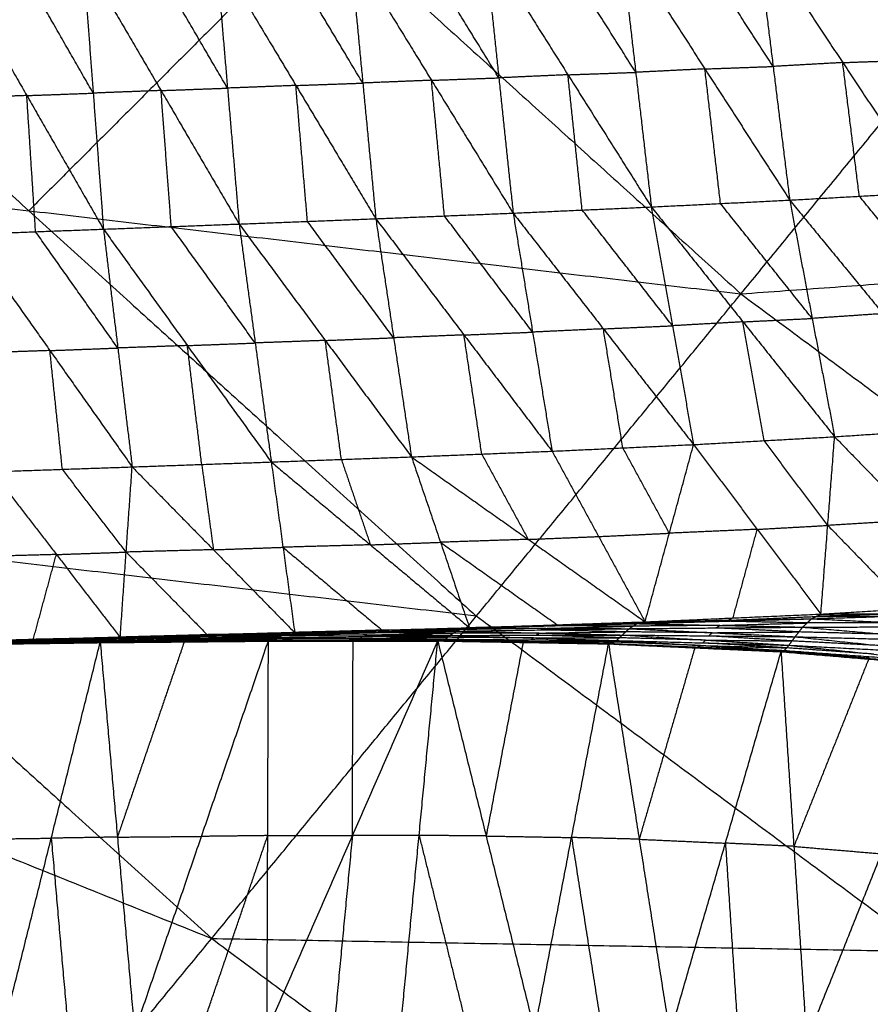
# Model space of a CAD drawing. Header units: millimetres. Extents: x -106 to 110, y -96 to 120.
# Tile 102 of 256: x -54.64 to -48.64, y -55.65 to -48.7. Entities that reach past the tile are written whole.
import ezdxf

# ---------------------------------------------------------------- set-up
doc = ezdxf.new("R2010")
doc.units = ezdxf.units.MM
doc.header["$MEASUREMENT"] = 0
doc.layers.add('Default', color=7, linetype='Continuous', true_color=0x000000)

msp = doc.modelspace()

# ---------------------------------------------------------------- linework, layer by layer
at = {"layer": 'Default'}
for points in [[(-55.4365, -45.3003, 5.5886), (-52.4926, -47.9684, 5.5886), (-49.5487, -50.6366, 5.5886)], [(-49.5487, -50.6366, 5.5886), (-47.4666, -48.0996, 5.1322), (-45.3845, -45.5625, 4.6759)], [(-54.5738, -50.0497, 6.2709), (-56.0458, -48.7156, 6.2709), (-57.5177, -47.3815, 6.2709)], [(-52.4926, -47.9684, 5.5886), (-53.5332, -49.0091, 5.9297), (-54.5738, -50.0497, 6.2709)], [(-49.4383, -48.088, -0.9082), (-49.3213, -49.0314, -0.4875), (-49.2044, -49.9748, -0.0667)], [(-49.4383, -48.088, -0.9082), (-48.83, -49.004, -0.5367), (-48.2217, -49.92, -0.1652)], [(-48.3451, -48.9865, -0.5755), (-48.6492, -48.5285, -0.7613), (-48.9534, -48.0705, -0.9471)], [(-51.3577, -48.1572, -0.6945), (-51.2568, -49.1119, -0.2572), (-51.156, -50.0666, 0.1801)], [(-51.3577, -48.1572, -0.6945), (-50.7693, -49.0901, -0.3229), (-50.1808, -50.0231, 0.0487)], [(-50.2907, -49.073, -0.3809), (-50.585, -48.6065, -0.5667), (-50.8792, -48.14, -0.7525)], [(-50.4007, -48.1228, -0.8105), (-50.2907, -49.073, -0.3809), (-50.1808, -50.0231, 0.0487)], [(-50.4007, -48.1228, -0.8105), (-49.8025, -49.0488, -0.4386), (-49.2044, -49.9748, -0.0667)], [(-49.3213, -49.0314, -0.4875), (-49.6204, -48.5684, -0.6734), (-49.9195, -48.1054, -0.8594)], [(-53.2534, -48.2251, -0.4192), (-53.1715, -49.1843, 0.0311), (-53.0896, -50.1435, 0.4814)], [(-53.2534, -48.2251, -0.4192), (-52.6892, -49.1656, -0.0472), (-52.1249, -50.1062, 0.3249)], [(-52.2166, -49.1487, -0.1192), (-52.4987, -48.6784, -0.3052), (-52.7808, -48.2081, -0.4912)], [(-52.3083, -48.1911, -0.5633), (-52.2166, -49.1487, -0.1192), (-52.1249, -50.1062, 0.3249)], [(-52.3083, -48.1911, -0.5633), (-51.7321, -49.1289, -0.1916), (-51.156, -50.0666, 0.1801)], [(-51.2568, -49.1119, -0.2572), (-51.5449, -48.643, -0.443), (-51.833, -48.1741, -0.6289)], [(-55.1282, -48.2937, -0.101), (-54.5876, -49.2368, 0.2733), (-54.0469, -50.1799, 0.6477)], [(-54.1192, -49.2196, 0.1915), (-54.3896, -48.7481, 0.0043), (-54.6599, -48.2765, -0.1829)], [(-54.1916, -48.2593, -0.2648), (-54.1192, -49.2196, 0.1915), (-54.0469, -50.1799, 0.6477)], [(-54.1916, -48.2593, -0.2648), (-53.6406, -49.2014, 0.1083), (-53.0896, -50.1435, 0.4814)], [(-53.1715, -49.1843, 0.0311), (-53.447, -48.7132, -0.1555), (-53.7225, -48.2422, -0.342)], [(-48.83, -49.004, -0.5367), (-48.5875, -48.9952, -0.5561), (-48.3451, -48.9865, -0.5755)], [(-49.8025, -49.0488, -0.4386), (-50.0466, -49.0609, -0.4098), (-50.2907, -49.073, -0.3809)], [(-49.8025, -49.0488, -0.4386), (-49.5619, -49.0401, -0.463), (-49.3213, -49.0314, -0.4875)], [(-49.6926, -49.9989, -0.009), (-49.7476, -49.5239, -0.2238), (-49.8025, -49.0488, -0.4386)], [(-48.83, -49.004, -0.5367), (-49.0757, -49.0177, -0.5121), (-49.3213, -49.0314, -0.4875)], [(-48.713, -49.9474, -0.116), (-48.7715, -49.4757, -0.3263), (-48.83, -49.004, -0.5367)], [(-51.7321, -49.1289, -0.1916), (-51.9743, -49.1388, -0.1554), (-52.2166, -49.1487, -0.1192)], [(-51.7321, -49.1289, -0.1916), (-51.4945, -49.1204, -0.2244), (-51.2568, -49.1119, -0.2572)], [(-51.6404, -50.0864, 0.2525), (-51.6863, -49.6076, 0.0305), (-51.7321, -49.1289, -0.1916)], [(-50.7693, -49.0901, -0.3229), (-51.0131, -49.101, -0.29), (-51.2568, -49.1119, -0.2572)], [(-50.7693, -49.0901, -0.3229), (-50.53, -49.0816, -0.3519), (-50.2907, -49.073, -0.3809)], [(-50.6684, -50.0449, 0.1144), (-50.7188, -49.5675, -0.1043), (-50.7693, -49.0901, -0.3229)], [(-53.6406, -49.2014, 0.1083), (-53.8799, -49.2105, 0.1499), (-54.1192, -49.2196, 0.1915)], [(-53.6406, -49.2014, 0.1083), (-53.406, -49.1928, 0.0697), (-53.1715, -49.1843, 0.0311)], [(-53.5682, -50.1617, 0.5645), (-53.6044, -49.6815, 0.3364), (-53.6406, -49.2014, 0.1083)], [(-52.6892, -49.1656, -0.0472), (-52.9303, -49.175, -0.008), (-53.1715, -49.1843, 0.0311)], [(-52.6892, -49.1656, -0.0472), (-52.4529, -49.1571, -0.0832), (-52.2166, -49.1487, -0.1192)], [(-52.6072, -50.1248, 0.4031), (-52.6482, -49.6452, 0.178), (-52.6892, -49.1656, -0.0472)], [(-54.5876, -49.2368, 0.2733), (-54.8271, -49.2458, 0.3173), (-55.0666, -49.2547, 0.3613)], [(-54.5876, -49.2368, 0.2733), (-54.3534, -49.2282, 0.2324), (-54.1192, -49.2196, 0.1915)], [(-54.526, -50.1978, 0.7357), (-54.5568, -49.7173, 0.5045), (-54.5876, -49.2368, 0.2733)], [(-59.5989, -49.4627, 6.9532), (-56.441, -52.3249, 6.9532), (-53.2832, -55.187, 6.9532)], [(-59.5989, -49.4627, 6.9532), (-54.5738, -50.0497, 6.2709), (-49.5487, -50.6366, 5.5886)], [(-49.5487, -50.6366, 5.5886), (-44.5341, -50.2745, 5.1322), (-39.5195, -49.9123, 4.6759)], [(-49.2044, -49.9748, -0.0667), (-48.713, -49.9474, -0.116), (-48.2217, -49.92, -0.1652)], [(-48.0545, -50.749, 0.4627), (-48.3837, -50.3482, 0.1734), (-48.713, -49.9474, -0.116)], [(-51.156, -50.0666, 0.1801), (-50.6684, -50.0449, 0.1144), (-50.1808, -50.0231, 0.0487)], [(-50.1808, -50.0231, 0.0487), (-49.6926, -49.9989, -0.009), (-49.2044, -49.9748, -0.0667)], [(-50.1808, -50.0231, 0.0487), (-50.0316, -50.8619, 0.7027), (-49.8824, -51.7006, 1.3567)], [(-50.1808, -50.0231, 0.0487), (-49.5341, -50.8342, 0.6333), (-48.8874, -51.6452, 1.2179)], [(-49.0459, -50.81, 0.5756), (-49.3692, -50.4045, 0.2833), (-49.6926, -49.9989, -0.009)], [(-49.2044, -49.9748, -0.0667), (-49.0459, -50.81, 0.5756), (-48.8874, -51.6452, 1.2179)], [(-49.2044, -49.9748, -0.0667), (-48.5458, -50.7764, 0.5119), (-47.8872, -51.5781, 1.0906)], [(-54.5738, -50.0497, 6.2709), (-52.9949, -51.4807, 6.2709), (-51.4159, -52.9118, 6.2709)], [(-53.0896, -50.1435, 0.4814), (-52.6072, -50.1248, 0.4031), (-52.1249, -50.1062, 0.3249)], [(-52.1249, -50.1062, 0.3249), (-51.6404, -50.0864, 0.2525), (-51.156, -50.0666, 0.1801)], [(-52.1249, -50.1062, 0.3249), (-51.9992, -50.9467, 0.9967), (-51.8736, -51.7873, 1.6684)], [(-52.1249, -50.1062, 0.3249), (-51.503, -50.9267, 0.9163), (-50.881, -51.7473, 1.5076)], [(-51.0185, -50.9069, 0.8439), (-51.3295, -50.4967, 0.5482), (-51.6404, -50.0864, 0.2525)], [(-51.156, -50.0666, 0.1801), (-51.0185, -50.9069, 0.8439), (-50.881, -51.7473, 1.5076)], [(-51.156, -50.0666, 0.1801), (-50.5192, -50.8836, 0.7684), (-49.8824, -51.7006, 1.3567)], [(-50.0316, -50.8619, 0.7027), (-50.35, -50.4534, 0.4085), (-50.6684, -50.0449, 0.1144)], [(-55.0051, -50.2158, 0.8236), (-54.526, -50.1978, 0.7357), (-54.0469, -50.1799, 0.6477)], [(-54.0469, -50.1799, 0.6477), (-53.5682, -50.1617, 0.5645), (-53.0896, -50.1435, 0.4814)], [(-54.0469, -50.1799, 0.6477), (-53.9456, -51.0189, 1.3327), (-53.8444, -51.858, 2.0177)], [(-54.0469, -50.1799, 0.6477), (-53.4548, -51.0016, 1.2433), (-52.8627, -51.8234, 1.8389)], [(-52.9761, -50.9834, 1.1601), (-53.2722, -50.5725, 0.8623), (-53.5682, -50.1617, 0.5645)], [(-53.0896, -50.1435, 0.4814), (-52.9761, -50.9834, 1.1601), (-52.8627, -51.8234, 1.8389)], [(-53.0896, -50.1435, 0.4814), (-52.4816, -50.9654, 1.0749), (-51.8736, -51.7873, 1.6684)], [(-51.9992, -50.9467, 0.9967), (-52.3032, -50.5358, 0.6999), (-52.6072, -50.1248, 0.4031)], [(-55.0051, -50.2158, 0.8236), (-54.4247, -51.0369, 1.4207), (-53.8444, -51.858, 2.0177)], [(-53.9456, -51.0189, 1.3327), (-54.2358, -50.6084, 1.0342), (-54.526, -50.1978, 0.7357)], [(-53.2832, -55.187, 6.9532), (-51.4159, -52.9118, 6.2709), (-49.5487, -50.6366, 5.5886)], [(-49.5487, -50.6366, 5.5886), (-46.3575, -53.0034, 5.5886), (-43.1663, -55.3701, 5.5886)], [(-48.5458, -50.7764, 0.5119), (-48.7958, -50.7932, 0.5438), (-49.0459, -50.81, 0.5756)], [(-50.5192, -50.8836, 0.7684), (-50.2754, -50.8727, 0.7355), (-50.0316, -50.8619, 0.7027)], [(-49.5341, -50.8342, 0.6333), (-49.7829, -50.848, 0.668), (-50.0316, -50.8619, 0.7027)], [(-49.5341, -50.8342, 0.6333), (-49.29, -50.8221, 0.6044), (-49.0459, -50.81, 0.5756)], [(-49.3849, -51.6729, 1.2873), (-49.4595, -51.2535, 0.9603), (-49.5341, -50.8342, 0.6333)], [(-52.4816, -50.9654, 1.0749), (-52.2404, -50.956, 1.0358), (-51.9992, -50.9467, 0.9967)], [(-51.503, -50.9267, 0.9163), (-51.7511, -50.9367, 0.9565), (-51.9992, -50.9467, 0.9967)], [(-51.503, -50.9267, 0.9163), (-51.2607, -50.9168, 0.8801), (-51.0185, -50.9069, 0.8439)], [(-51.3773, -51.7673, 1.588), (-51.4401, -51.347, 1.2521), (-51.503, -50.9267, 0.9163)], [(-50.5192, -50.8836, 0.7684), (-50.7688, -50.8953, 0.8061), (-51.0185, -50.9069, 0.8439)], [(-50.3817, -51.724, 1.4321), (-50.4505, -51.3038, 1.1003), (-50.5192, -50.8836, 0.7684)], [(-53.4548, -51.0016, 1.2433), (-53.7002, -51.0103, 1.288), (-53.9456, -51.0189, 1.3327)], [(-53.4548, -51.0016, 1.2433), (-53.2155, -50.9925, 1.2017), (-52.9761, -50.9834, 1.1601)], [(-53.3535, -51.8407, 1.9283), (-53.4041, -51.4211, 1.5858), (-53.4548, -51.0016, 1.2433)], [(-52.4816, -50.9654, 1.0749), (-52.7288, -50.9744, 1.1175), (-52.9761, -50.9834, 1.1601)], [(-52.3681, -51.8053, 1.7536), (-52.4248, -51.3853, 1.4143), (-52.4816, -50.9654, 1.0749)], [(-54.4247, -51.0369, 1.4207), (-54.6709, -51.0454, 1.4678), (-54.9172, -51.0539, 1.515)], [(-54.4247, -51.0369, 1.4207), (-54.1852, -51.0279, 1.3767), (-53.9456, -51.0189, 1.3327)], [(-54.3368, -51.875, 2.112), (-54.3808, -51.456, 1.7663), (-54.4247, -51.0369, 1.4207)], [(-48.8874, -51.6452, 1.2179), (-48.3873, -51.6117, 1.1543), (-47.8872, -51.5781, 1.0906)], [(-50.881, -51.7473, 1.5076), (-50.3817, -51.724, 1.4321), (-49.8824, -51.7006, 1.3567)], [(-50.2244, -52.952, 3.0498), (-50.0534, -52.3263, 2.2032), (-49.8824, -51.7006, 1.3567)], [(-49.8824, -51.7006, 1.3567), (-49.3849, -51.6729, 1.2873), (-48.8874, -51.6452, 1.2179)], [(-49.8824, -51.7006, 1.3567), (-49.4333, -52.2989, 2.0999), (-48.9842, -52.8971, 2.8432)], [(-48.9358, -52.2712, 2.0305), (-49.1604, -51.972, 1.6589), (-49.3849, -51.6729, 1.2873)], [(-48.9842, -52.8971, 2.8432), (-48.9358, -52.2712, 2.0305), (-48.8874, -51.6452, 1.2179)], [(-48.8874, -51.6452, 1.2179), (-48.3154, -52.2338, 1.9312), (-47.7433, -52.8225, 2.6444)], [(-61.8654, -51.7292, 7.9444), (-57.5743, -53.4581, 7.4488), (-53.2832, -55.187, 6.9532)], [(-51.8736, -51.7873, 1.6684), (-51.3773, -51.7673, 1.588), (-50.881, -51.7473, 1.5076)], [(-51.3773, -51.7673, 1.588), (-51.2131, -52.0685, 1.9736), (-51.049, -52.3696, 2.3591)], [(-50.881, -51.7473, 1.5076), (-50.5527, -52.3496, 2.2787), (-50.2244, -52.952, 3.0498)], [(-50.0534, -52.3263, 2.2032), (-50.2176, -52.0251, 1.8177), (-50.3817, -51.724, 1.4321)], [(-53.8444, -51.858, 2.0177), (-53.3535, -51.8407, 1.9283), (-52.8627, -51.8234, 1.8389)], [(-53.3535, -51.8407, 1.9283), (-53.3122, -52.1418, 2.3412), (-53.2708, -52.4429, 2.7541)], [(-52.8627, -51.8234, 1.8389), (-52.3681, -51.8053, 1.7536), (-51.8736, -51.7873, 1.6684)], [(-52.8627, -51.8234, 1.8389), (-52.78, -52.4255, 2.6646), (-52.6973, -53.0277, 3.4904)], [(-52.8627, -51.8234, 1.8389), (-52.1632, -52.4083, 2.5522), (-51.4637, -52.9933, 3.2655)], [(-52.3681, -51.8053, 1.7536), (-52.2657, -52.1068, 2.1529), (-52.1632, -52.4083, 2.5522)], [(-51.8736, -51.7873, 1.6684), (-51.6687, -52.3903, 2.4669), (-51.4637, -52.9933, 3.2655)], [(-51.8736, -51.7873, 1.6684), (-51.049, -52.3696, 2.3591), (-50.2244, -52.952, 3.0498)], [(-54.8293, -51.8921, 2.2063), (-54.3368, -51.875, 2.112), (-53.8444, -51.858, 2.0177)], [(-54.8293, -51.8921, 2.2063), (-54.3791, -52.4767, 2.9665), (-53.9289, -53.0612, 3.7267)], [(-53.8866, -52.4596, 2.8722), (-54.1117, -52.1673, 2.4921), (-54.3368, -51.875, 2.112)], [(-53.9289, -53.0612, 3.7267), (-53.8866, -52.4596, 2.8722), (-53.8444, -51.858, 2.0177)], [(-53.8444, -51.858, 2.0177), (-53.2708, -52.4429, 2.7541), (-52.6973, -53.0277, 3.4904)], [(-48.3154, -52.2338, 1.9312), (-48.6256, -52.2525, 1.9809), (-48.9358, -52.2712, 2.0305)], [(-51.4159, -52.9118, 6.2709), (-53.9285, -52.6183, 6.612), (-56.441, -52.3249, 6.9532)], [(-50.5527, -52.3496, 2.2787), (-50.3031, -52.338, 2.241), (-50.0534, -52.3263, 2.2032)], [(-49.4333, -52.2989, 2.0999), (-49.7434, -52.3126, 2.1516), (-50.0534, -52.3263, 2.2032)], [(-49.6043, -52.9245, 2.9465), (-49.5188, -52.6117, 2.5232), (-49.4333, -52.2989, 2.0999)], [(-49.4333, -52.2989, 2.0999), (-49.1845, -52.285, 2.0652), (-48.9358, -52.2712, 2.0305)], [(-48.9358, -52.2712, 2.0305), (-48.6498, -52.5655, 2.3872), (-48.3637, -52.8598, 2.7438)], [(-52.1632, -52.4083, 2.5522), (-51.9159, -52.3993, 2.5096), (-51.6687, -52.3903, 2.4669)], [(-51.049, -52.3696, 2.3591), (-51.3588, -52.38, 2.413), (-51.6687, -52.3903, 2.4669)], [(-51.6687, -52.3903, 2.4669), (-51.2564, -52.6815, 2.8123), (-50.8441, -52.9727, 3.1576)], [(-51.049, -52.3696, 2.3591), (-50.8008, -52.3596, 2.3189), (-50.5527, -52.3496, 2.2787)], [(-54.3791, -52.4767, 2.9665), (-54.1328, -52.4681, 2.9194), (-53.8866, -52.4596, 2.8722)], [(-53.2708, -52.4429, 2.7541), (-53.5787, -52.4512, 2.8131), (-53.8866, -52.4596, 2.8722)], [(-53.8866, -52.4596, 2.8722), (-53.5998, -52.752, 3.2404), (-53.3131, -53.0445, 3.6086)], [(-53.2708, -52.4429, 2.7541), (-53.0254, -52.4342, 2.7094), (-52.78, -52.4255, 2.6646)], [(-52.1632, -52.4083, 2.5522), (-52.4716, -52.4169, 2.6084), (-52.78, -52.4255, 2.6646)], [(-52.78, -52.4255, 2.6646), (-52.4303, -52.718, 3.0213), (-52.0805, -53.0105, 3.3779)], [(-54.3791, -52.4767, 2.9665), (-54.686, -52.485, 3.0284), (-54.993, -52.4933, 3.0902)], [(-54.5428, -53.0779, 3.8504), (-54.4609, -52.7773, 3.4085), (-54.3791, -52.4767, 2.9665)], [(-48.9842, -52.8971, 2.8432), (-48.3637, -52.8598, 2.7438), (-47.7433, -52.8225, 2.6444)], [(-49.0502, -52.9303, 2.8155), (-48.433, -52.9102, 2.6988), (-47.8159, -52.8902, 2.5822)], [(-48.9842, -52.8971, 2.8432), (-48.4, -52.8937, 2.7127), (-47.8159, -52.8902, 2.5822)], [(-51.4637, -52.9933, 3.2655), (-50.8441, -52.9727, 3.1576), (-50.2244, -52.952, 3.0498)], [(-48.2247, -55.2786, 6.2709), (-49.8203, -54.0952, 6.2709), (-51.4159, -52.9118, 6.2709)], [(-50.8728, -52.9789, 3.1539), (-50.5629, -52.9686, 3.1), (-50.2531, -52.9582, 3.0461)], [(-50.2818, -52.9645, 3.0423), (-49.666, -52.9474, 2.9289), (-49.0502, -52.9303, 2.8155)], [(-50.2818, -52.9645, 3.0423), (-50.2531, -52.9582, 3.0461), (-50.2244, -52.952, 3.0498)], [(-49.6373, -52.9411, 2.9327), (-49.9452, -52.9497, 2.9894), (-50.2531, -52.9582, 3.0461)], [(-50.2531, -52.9582, 3.0461), (-49.9595, -52.9528, 2.9875), (-49.666, -52.9474, 2.9289)], [(-50.2244, -52.952, 3.0498), (-49.6043, -52.9245, 2.9465), (-48.9842, -52.8971, 2.8432)], [(-50.2244, -52.952, 3.0498), (-49.6373, -52.9411, 2.9327), (-49.0502, -52.9303, 2.8155)], [(-49.6973, -52.9769, 2.9189), (-49.3894, -52.9684, 2.8622), (-49.0814, -52.9598, 2.8055)], [(-49.0814, -52.9598, 2.8055), (-49.3737, -52.9536, 2.8672), (-49.666, -52.9474, 2.9289)], [(-49.6373, -52.9411, 2.9327), (-49.3272, -52.9274, 2.881), (-49.0172, -52.9137, 2.8293)], [(-49.6043, -52.9245, 2.9465), (-49.6208, -52.9328, 2.9396), (-49.6373, -52.9411, 2.9327)], [(-49.1127, -52.9893, 2.7955), (-49.0814, -52.9598, 2.8055), (-49.0502, -52.9303, 2.8155)], [(-48.4665, -52.9582, 2.6803), (-48.774, -52.959, 2.7429), (-49.0814, -52.9598, 2.8055)], [(-49.0502, -52.9303, 2.8155), (-49.0172, -52.9137, 2.8293), (-48.9842, -52.8971, 2.8432)], [(-49.0502, -52.9303, 2.8155), (-48.4665, -52.9582, 2.6803), (-47.8828, -52.9861, 2.5451)], [(-48.4, -52.8937, 2.7127), (-48.7086, -52.9037, 2.771), (-49.0172, -52.9137, 2.8293)], [(-49.0172, -52.9137, 2.8293), (-48.7251, -52.912, 2.7641), (-48.433, -52.9102, 2.6988)], [(-53.9588, -53.0593, 3.7275), (-53.3476, -53.0429, 3.6107), (-52.7364, -53.0264, 3.4939)], [(-53.9289, -53.0612, 3.7267), (-53.3326, -53.0438, 3.6103), (-52.7364, -53.0264, 3.4939)], [(-53.9289, -53.0612, 3.7267), (-53.3131, -53.0445, 3.6086), (-52.6973, -53.0277, 3.4904)], [(-53.3326, -53.0438, 3.6103), (-53.0247, -53.0355, 3.5512), (-52.7168, -53.0271, 3.4922)], [(-52.7755, -53.0409, 3.4898), (-52.1671, -53.0292, 3.3758), (-51.5586, -53.0176, 3.2617)], [(-52.7755, -53.0409, 3.4898), (-52.7559, -53.0337, 3.4919), (-52.7364, -53.0264, 3.4939)], [(-52.1475, -53.022, 3.3778), (-52.4517, -53.0278, 3.4348), (-52.7559, -53.0337, 3.4919)], [(-52.7364, -53.0264, 3.4939), (-52.1238, -53.011, 3.3805), (-51.5113, -52.9956, 3.2671)], [(-52.7364, -53.0264, 3.4939), (-52.1475, -53.022, 3.3778), (-51.5586, -53.0176, 3.2617)], [(-52.7364, -53.0264, 3.4939), (-52.7168, -53.0271, 3.4922), (-52.6973, -53.0277, 3.4904)], [(-52.7168, -53.0271, 3.4922), (-52.4203, -53.0191, 3.4363), (-52.1238, -53.011, 3.3805)], [(-52.1043, -53.0117, 3.3788), (-52.4106, -53.0194, 3.4355), (-52.7168, -53.0271, 3.4922)], [(-52.6973, -53.0277, 3.4904), (-52.0805, -53.0105, 3.3779), (-51.4637, -52.9933, 3.2655)], [(-52.6973, -53.0277, 3.4904), (-52.1043, -53.0117, 3.3788), (-51.5113, -52.9956, 3.2671)], [(-52.1671, -53.0292, 3.3758), (-52.1573, -53.0256, 3.3768), (-52.1475, -53.022, 3.3778)], [(-51.5794, -53.0327, 3.2667), (-51.8732, -53.031, 3.3212), (-52.1671, -53.0292, 3.3758)], [(-52.1475, -53.022, 3.3778), (-51.8412, -53.0143, 3.3211), (-51.535, -53.0066, 3.2644)], [(-51.535, -53.0066, 3.2644), (-51.8294, -53.0088, 3.3224), (-52.1238, -53.011, 3.3805)], [(-52.1043, -53.0117, 3.3788), (-51.7959, -53.0031, 3.3225), (-51.4875, -52.9945, 3.2663)], [(-52.0805, -53.0105, 3.3779), (-52.0924, -53.0111, 3.3783), (-52.1043, -53.0117, 3.3788)], [(-51.6002, -53.0478, 3.2718), (-51.5794, -53.0327, 3.2667), (-51.5586, -53.0176, 3.2617)], [(-50.9722, -53.0312, 3.153), (-51.2758, -53.032, 3.2099), (-51.5794, -53.0327, 3.2667)], [(-51.5586, -53.0176, 3.2617), (-51.535, -53.0066, 3.2644), (-51.5113, -52.9956, 3.2671)], [(-51.5586, -53.0176, 3.2617), (-50.9481, -53.0089, 3.147), (-50.3375, -53.0002, 3.0323)], [(-51.5586, -53.0176, 3.2617), (-50.9722, -53.0312, 3.153), (-50.3858, -53.0448, 3.0444)], [(-50.9244, -52.9979, 3.1497), (-51.2297, -53.0023, 3.207), (-51.535, -53.0066, 3.2644)], [(-51.5113, -52.9956, 3.2671), (-50.8966, -52.9801, 3.1547), (-50.2818, -52.9645, 3.0423)], [(-51.5113, -52.9956, 3.2671), (-51.4875, -52.9945, 3.2663), (-51.4637, -52.9933, 3.2655)], [(-51.5113, -52.9956, 3.2671), (-50.9244, -52.9979, 3.1497), (-50.3375, -53.0002, 3.0323)], [(-50.8728, -52.9789, 3.1539), (-51.1801, -52.9867, 3.2101), (-51.4875, -52.9945, 3.2663)], [(-51.4875, -52.9945, 3.2663), (-51.192, -52.9873, 3.2105), (-50.8966, -52.9801, 3.1547)], [(-51.4637, -52.9933, 3.2655), (-50.8728, -52.9789, 3.1539), (-50.2818, -52.9645, 3.0423)], [(-50.993, -53.0463, 3.1581), (-50.9826, -53.0388, 3.1555), (-50.9722, -53.0312, 3.153)], [(-50.9722, -53.0312, 3.153), (-50.6669, -53.0268, 3.0957), (-50.3616, -53.0225, 3.0383)], [(-50.9481, -53.0089, 3.147), (-50.9362, -53.0034, 3.1483), (-50.9244, -52.9979, 3.1497)], [(-50.3616, -53.0225, 3.0383), (-50.6549, -53.0157, 3.0927), (-50.9481, -53.0089, 3.147)], [(-50.9244, -52.9979, 3.1497), (-50.617, -52.9901, 3.0935), (-50.3097, -52.9823, 3.0373)], [(-50.3097, -52.9823, 3.0373), (-50.6031, -52.9812, 3.096), (-50.8966, -52.9801, 3.1547)], [(-50.8441, -52.9727, 3.1576), (-50.8584, -52.9758, 3.1558), (-50.8728, -52.9789, 3.1539)], [(-50.3858, -53.0448, 3.0444), (-50.3616, -53.0225, 3.0383), (-50.3375, -53.0002, 3.0323)], [(-49.7517, -53.0286, 2.9206), (-50.0567, -53.0256, 2.9794), (-50.3616, -53.0225, 3.0383)], [(-50.3375, -53.0002, 3.0323), (-50.3097, -52.9823, 3.0373), (-50.2818, -52.9645, 3.0423)], [(-50.3375, -53.0002, 3.0323), (-49.7251, -52.9947, 2.9139), (-49.1127, -52.9893, 2.7955)], [(-50.3375, -53.0002, 3.0323), (-49.7517, -53.0286, 2.9206), (-49.1658, -53.0571, 2.8088)], [(-49.6973, -52.9769, 2.9189), (-50.0035, -52.9796, 2.9781), (-50.3097, -52.9823, 3.0373)], [(-50.2818, -52.9645, 3.0423), (-49.6973, -52.9769, 2.9189), (-49.1127, -52.9893, 2.7955)], [(-49.7758, -53.0509, 2.9266), (-49.7637, -53.0398, 2.9236), (-49.7517, -53.0286, 2.9206)], [(-49.7517, -53.0286, 2.9206), (-49.4455, -53.0259, 2.8614), (-49.1393, -53.0232, 2.8021)], [(-49.7251, -52.9947, 2.9139), (-49.7112, -52.9858, 2.9164), (-49.6973, -52.9769, 2.9189)], [(-49.1393, -53.0232, 2.8021), (-49.4322, -53.009, 2.858), (-49.7251, -52.9947, 2.9139)], [(-49.1658, -53.0571, 2.8088), (-49.1393, -53.0232, 2.8021), (-49.1127, -52.9893, 2.7955)], [(-48.5253, -53.0394, 2.6772), (-48.8323, -53.0313, 2.7397), (-49.1393, -53.0232, 2.8021)], [(-49.1127, -52.9893, 2.7955), (-48.4978, -52.9877, 2.6703), (-47.8828, -52.9861, 2.5451)], [(-49.1127, -52.9893, 2.7955), (-48.5253, -53.0394, 2.6772), (-47.9378, -53.0894, 2.5588)], [(-55.2502, -53.1106, 3.9957), (-54.6598, -53.1029, 3.8779), (-54.0695, -53.0951, 3.7602)], [(-55.2409, -53.1146, 3.9884), (-54.6552, -53.1049, 3.8743), (-54.0695, -53.0951, 3.7602)], [(-55.2409, -53.1146, 3.9884), (-54.6476, -53.1066, 3.8714), (-54.0543, -53.0986, 3.7543)], [(-55.2301, -53.1141, 3.976), (-54.6336, -53.1046, 3.8575), (-54.0372, -53.0951, 3.7389)], [(-55.2301, -53.1141, 3.976), (-54.6422, -53.1064, 3.8651), (-54.0543, -53.0986, 3.7543)], [(-54.6264, -53.1014, 3.8534), (-54.9246, -53.1061, 3.9126), (-55.2228, -53.1109, 3.9719)], [(-55.2156, -53.1077, 3.9678), (-54.6154, -53.0955, 3.8478), (-54.0152, -53.0834, 3.7277)], [(-55.2156, -53.1077, 3.9678), (-54.6264, -53.1014, 3.8534), (-54.0372, -53.0951, 3.7389)], [(-54.6065, -53.0912, 3.8466), (-54.9067, -53.0972, 3.9066), (-55.2068, -53.1033, 3.9666)], [(-55.1979, -53.0989, 3.9654), (-54.5934, -53.084, 3.8441), (-53.9889, -53.069, 3.7227)], [(-55.1979, -53.0989, 3.9654), (-54.6065, -53.0912, 3.8466), (-54.0152, -53.0834, 3.7277)], [(-54.5831, -53.081, 3.8469), (-54.8853, -53.0885, 3.9076), (-55.1876, -53.096, 3.9683)], [(-55.1773, -53.093, 3.9711), (-54.568, -53.0762, 3.8493), (-53.9588, -53.0593, 3.7275)], [(-55.1773, -53.093, 3.9711), (-54.5831, -53.081, 3.8469), (-53.9889, -53.069, 3.7227)], [(-55.167, -53.0938, 3.9726), (-54.8675, -53.085, 3.911), (-54.568, -53.0762, 3.8493)], [(-54.5577, -53.0769, 3.8508), (-54.8624, -53.0854, 3.9117), (-55.167, -53.0938, 3.9726)], [(-55.1567, -53.0945, 3.9741), (-54.5577, -53.0769, 3.8508), (-53.9588, -53.0593, 3.7275)], [(-55.1567, -53.0945, 3.9741), (-54.5428, -53.0779, 3.8504), (-53.9289, -53.0612, 3.7267)], [(-54.7609, -55.8631, 2.5274), (-54.4152, -54.4791, 3.1438), (-54.0695, -53.0951, 3.7602)], [(-54.6552, -53.1049, 3.8743), (-54.3585, -53.1009, 3.8158), (-54.0619, -53.0969, 3.7573)], [(-54.6422, -53.1064, 3.8651), (-54.344, -53.1016, 3.8059), (-54.0458, -53.0969, 3.7466)], [(-54.0458, -53.0969, 3.7466), (-54.3397, -53.1007, 3.802), (-54.6336, -53.1046, 3.8575)], [(-54.6336, -53.1046, 3.8575), (-54.63, -53.103, 3.8554), (-54.6264, -53.1014, 3.8534)], [(-54.6264, -53.1014, 3.8534), (-54.3263, -53.0953, 3.7933), (-54.0262, -53.0892, 3.7333)], [(-54.0262, -53.0892, 3.7333), (-54.3208, -53.0924, 3.7905), (-54.6154, -53.0955, 3.8478)], [(-54.6154, -53.0955, 3.8478), (-54.611, -53.0933, 3.8472), (-54.6065, -53.0912, 3.8466)], [(-54.6065, -53.0912, 3.8466), (-54.3043, -53.0837, 3.7859), (-54.002, -53.0762, 3.7252)], [(-54.002, -53.0762, 3.7252), (-54.2977, -53.0801, 3.7846), (-54.5934, -53.084, 3.8441)], [(-54.5934, -53.084, 3.8441), (-54.5882, -53.0825, 3.8455), (-54.5831, -53.081, 3.8469)], [(-54.5831, -53.081, 3.8469), (-54.2785, -53.0726, 3.786), (-53.9738, -53.0642, 3.7251)], [(-53.9738, -53.0642, 3.7251), (-54.2709, -53.0702, 3.7872), (-54.568, -53.0762, 3.8493)], [(-54.5577, -53.0769, 3.8508), (-54.2508, -53.0686, 3.7889), (-53.9438, -53.0603, 3.7271)], [(-54.5428, -53.0779, 3.8504), (-54.5503, -53.0774, 3.8506), (-54.5577, -53.0769, 3.8508)], [(-54.0695, -53.0951, 3.7602), (-53.4761, -53.0904, 3.648), (-52.8828, -53.0856, 3.5358)], [(-54.0695, -53.0951, 3.7602), (-54.0619, -53.0969, 3.7573), (-54.0543, -53.0986, 3.7543)], [(-54.0695, -53.0951, 3.7602), (-53.9484, -54.4714, 3.0494), (-53.8273, -55.8476, 2.3386)], [(-54.0619, -53.0969, 3.7573), (-53.769, -53.0936, 3.7026), (-53.4761, -53.0904, 3.648)], [(-53.4685, -53.0921, 3.645), (-53.7652, -53.0945, 3.7012), (-54.0619, -53.0969, 3.7573)], [(-54.0543, -53.0986, 3.7543), (-53.4685, -53.0921, 3.645), (-52.8828, -53.0856, 3.5358)], [(-54.0543, -53.0986, 3.7543), (-53.4583, -53.0933, 3.6423), (-52.8623, -53.0879, 3.5302)], [(-54.0543, -53.0986, 3.7543), (-54.0458, -53.0969, 3.7466), (-54.0372, -53.0951, 3.7389)], [(-53.4498, -53.0915, 3.6346), (-53.7478, -53.0942, 3.6906), (-54.0458, -53.0969, 3.7466)], [(-54.0372, -53.0951, 3.7389), (-53.4381, -53.0877, 3.6254), (-52.8391, -53.0803, 3.5118)], [(-54.0372, -53.0951, 3.7389), (-54.0262, -53.0892, 3.7333), (-54.0152, -53.0834, 3.7277)], [(-54.0372, -53.0951, 3.7389), (-53.4498, -53.0915, 3.6346), (-52.8623, -53.0879, 3.5302)], [(-53.4272, -53.0818, 3.6198), (-53.7267, -53.0855, 3.6765), (-54.0262, -53.0892, 3.7333)], [(-54.0152, -53.0834, 3.7277), (-53.4126, -53.0728, 3.6127), (-52.81, -53.0621, 3.4976)], [(-54.0152, -53.0834, 3.7277), (-54.002, -53.0762, 3.7252), (-53.9889, -53.069, 3.7227)], [(-54.0152, -53.0834, 3.7277), (-53.4272, -53.0818, 3.6198), (-52.8391, -53.0803, 3.5118)], [(-53.3994, -53.0656, 3.6102), (-53.7007, -53.0709, 3.6677), (-54.002, -53.0762, 3.7252)], [(-53.9889, -53.069, 3.7227), (-53.3822, -53.0549, 3.6063), (-52.7755, -53.0409, 3.4898)], [(-53.9889, -53.069, 3.7227), (-53.9738, -53.0642, 3.7251), (-53.9588, -53.0593, 3.7275)], [(-53.9889, -53.069, 3.7227), (-53.3994, -53.0656, 3.6102), (-52.81, -53.0621, 3.4976)], [(-53.3671, -53.0501, 3.6087), (-53.6705, -53.0571, 3.6669), (-53.9738, -53.0642, 3.7251)], [(-53.9588, -53.0593, 3.7275), (-53.3671, -53.0501, 3.6087), (-52.7755, -53.0409, 3.4898)], [(-53.9588, -53.0593, 3.7275), (-53.9438, -53.0603, 3.7271), (-53.9289, -53.0612, 3.7267)], [(-53.4761, -53.0904, 3.648), (-53.7122, -53.7809, 3.3487), (-53.9484, -54.4714, 3.0494)], [(-53.9438, -53.0603, 3.7271), (-53.6457, -53.0516, 3.6689), (-53.3476, -53.0429, 3.6107)], [(-53.3326, -53.0438, 3.6103), (-53.6382, -53.0521, 3.6687), (-53.9438, -53.0603, 3.7271)], [(-53.8273, -55.8476, 2.3386), (-53.355, -54.4666, 2.9372), (-52.8828, -53.0856, 3.5358)], [(-53.4685, -53.0921, 3.645), (-53.1705, -53.0894, 3.589), (-52.8725, -53.0867, 3.533)], [(-53.4583, -53.0933, 3.6423), (-53.4634, -53.0927, 3.6437), (-53.4685, -53.0921, 3.645)], [(-53.4583, -53.0933, 3.6423), (-53.454, -53.0924, 3.6384), (-53.4498, -53.0915, 3.6346)], [(-53.4498, -53.0915, 3.6346), (-53.1502, -53.0878, 3.5778), (-52.8507, -53.0841, 3.521)], [(-53.4381, -53.0877, 3.6254), (-53.4327, -53.0848, 3.6226), (-53.4272, -53.0818, 3.6198)], [(-52.8507, -53.0841, 3.521), (-53.1444, -53.0859, 3.5732), (-53.4381, -53.0877, 3.6254)], [(-53.4272, -53.0818, 3.6198), (-53.1259, -53.0765, 3.5622), (-52.8246, -53.0712, 3.5047)], [(-53.4126, -53.0728, 3.6127), (-53.406, -53.0692, 3.6114), (-53.3994, -53.0656, 3.6102)], [(-52.8246, -53.0712, 3.5047), (-53.1186, -53.072, 3.5587), (-53.4126, -53.0728, 3.6127)], [(-53.3994, -53.0656, 3.6102), (-53.0961, -53.0585, 3.5519), (-52.7927, -53.0515, 3.4937)], [(-53.3822, -53.0549, 3.6063), (-53.3747, -53.0525, 3.6075), (-53.3671, -53.0501, 3.6087)], [(-52.7927, -53.0515, 3.4937), (-53.0875, -53.0532, 3.55), (-53.3822, -53.0549, 3.6063)], [(-53.3671, -53.0501, 3.6087), (-53.0615, -53.0419, 3.5503), (-52.7559, -53.0337, 3.4919)], [(-52.7559, -53.0337, 3.4919), (-53.0518, -53.0383, 3.5513), (-53.3476, -53.0429, 3.6107)], [(-53.3131, -53.0445, 3.6086), (-53.3228, -53.0442, 3.6094), (-53.3326, -53.0438, 3.6103)], [(-52.8926, -55.8364, 2.1604), (-52.8877, -54.461, 2.8481), (-52.8828, -53.0856, 3.5358)], [(-52.8926, -55.8364, 2.1604), (-52.2903, -54.4612, 2.7416), (-51.6881, -53.0859, 3.3228)], [(-52.8828, -53.0856, 3.5358), (-52.8725, -53.0867, 3.533), (-52.8623, -53.0879, 3.5302)], [(-52.8828, -53.0856, 3.5358), (-52.2854, -53.0858, 3.4293), (-51.6881, -53.0859, 3.3228)], [(-52.8725, -53.0867, 3.533), (-52.579, -53.0862, 3.4812), (-52.2854, -53.0858, 3.4293)], [(-52.2752, -53.0869, 3.4265), (-52.5739, -53.0868, 3.4798), (-52.8725, -53.0867, 3.533)], [(-52.8623, -53.0879, 3.5302), (-52.8507, -53.0841, 3.521), (-52.8391, -53.0803, 3.5118)], [(-52.8623, -53.0879, 3.5302), (-52.2752, -53.0869, 3.4265), (-51.6881, -53.0859, 3.3228)], [(-52.8623, -53.0879, 3.5302), (-52.263, -53.0875, 3.4218), (-51.6637, -53.0871, 3.3133)], [(-52.2514, -53.0837, 3.4125), (-52.5511, -53.0839, 3.4668), (-52.8507, -53.0841, 3.521)], [(-52.8391, -53.0803, 3.5118), (-52.8246, -53.0712, 3.5047), (-52.81, -53.0621, 3.4976)], [(-52.8391, -53.0803, 3.5118), (-52.2373, -53.0773, 3.4007), (-51.6356, -53.0742, 3.2896)], [(-52.8391, -53.0803, 3.5118), (-52.2514, -53.0837, 3.4125), (-51.6637, -53.0871, 3.3133)], [(-52.2228, -53.0682, 3.3936), (-52.5237, -53.0697, 3.4491), (-52.8246, -53.0712, 3.5047)], [(-52.81, -53.0621, 3.4976), (-52.7927, -53.0515, 3.4937), (-52.7755, -53.0409, 3.4898)], [(-52.81, -53.0621, 3.4976), (-52.2051, -53.055, 3.3847), (-51.6002, -53.0478, 3.2718)], [(-52.81, -53.0621, 3.4976), (-52.2228, -53.0682, 3.3936), (-51.6356, -53.0742, 3.2896)], [(-52.1879, -53.0444, 3.3808), (-52.4903, -53.0479, 3.4373), (-52.7927, -53.0515, 3.4937)], [(-52.7755, -53.0409, 3.4898), (-52.1879, -53.0444, 3.3808), (-51.6002, -53.0478, 3.2718)], [(-52.2903, -54.4612, 2.7416), (-52.2879, -53.7735, 3.0855), (-52.2854, -53.0858, 3.4293)], [(-52.2752, -53.0869, 3.4265), (-51.9755, -53.0867, 3.3723), (-51.6759, -53.0865, 3.318)], [(-52.263, -53.0875, 3.4218), (-52.2691, -53.0872, 3.4241), (-52.2752, -53.0869, 3.4265)], [(-52.263, -53.0875, 3.4218), (-52.2572, -53.0856, 3.4172), (-52.2514, -53.0837, 3.4125)], [(-52.2514, -53.0837, 3.4125), (-51.9505, -53.0822, 3.357), (-51.6496, -53.0807, 3.3014)], [(-52.2373, -53.0773, 3.4007), (-52.2301, -53.0727, 3.3971), (-52.2228, -53.0682, 3.3936)], [(-51.6496, -53.0807, 3.3014), (-51.9435, -53.079, 3.3511), (-52.2373, -53.0773, 3.4007)], [(-52.2228, -53.0682, 3.3936), (-51.9203, -53.0646, 3.3371), (-51.6179, -53.061, 3.2807)], [(-52.2051, -53.055, 3.3847), (-52.1965, -53.0497, 3.3828), (-52.1879, -53.0444, 3.3808)], [(-51.6179, -53.061, 3.2807), (-51.9115, -53.058, 3.3327), (-52.2051, -53.055, 3.3847)], [(-52.1879, -53.0444, 3.3808), (-51.8836, -53.0385, 3.3238), (-51.5794, -53.0327, 3.2667)], [(-51.9509, -55.8329, 1.9937), (-51.8195, -54.4594, 2.6582), (-51.6881, -53.0859, 3.3228)], [(-51.6881, -53.0859, 3.3228), (-51.6759, -53.0865, 3.318), (-51.6637, -53.0871, 3.3133)], [(-51.6881, -53.0859, 3.3228), (-51.3463, -54.4636, 2.582), (-51.0046, -55.8413, 1.8413)], [(-51.6881, -53.0859, 3.3228), (-51.0854, -53.0967, 3.2229), (-50.4828, -53.1074, 3.1229)], [(-51.6759, -53.0865, 3.318), (-51.3807, -53.0916, 3.2705), (-51.0854, -53.0967, 3.2229)], [(-51.0732, -53.0973, 3.2181), (-51.3746, -53.0919, 3.2681), (-51.6759, -53.0865, 3.318)], [(-51.6637, -53.0871, 3.3133), (-51.6496, -53.0807, 3.3014), (-51.6356, -53.0742, 3.2896)], [(-51.6637, -53.0871, 3.3133), (-51.0732, -53.0973, 3.2181), (-50.4828, -53.1074, 3.1229)], [(-51.6637, -53.0871, 3.3133), (-51.0606, -53.0964, 3.2073), (-50.4574, -53.1057, 3.1013)], [(-51.0465, -53.09, 3.1954), (-51.3481, -53.0853, 3.2484), (-51.6496, -53.0807, 3.3014)], [(-51.6356, -53.0742, 3.2896), (-51.6179, -53.061, 3.2807), (-51.6002, -53.0478, 3.2718)], [(-51.6356, -53.0742, 3.2896), (-51.0465, -53.09, 3.1954), (-50.4574, -53.1057, 3.1013)], [(-51.6356, -53.0742, 3.2896), (-51.0309, -53.0791, 3.1786), (-50.4262, -53.084, 3.0676)], [(-51.0132, -53.0659, 3.1697), (-51.3155, -53.0635, 3.2252), (-51.6179, -53.061, 3.2807)], [(-51.6002, -53.0478, 3.2718), (-50.993, -53.0463, 3.1581), (-50.3858, -53.0448, 3.0444)], [(-51.6002, -53.0478, 3.2718), (-51.0132, -53.0659, 3.1697), (-50.4262, -53.084, 3.0676)], [(-51.0854, -53.0967, 3.2229), (-51.2159, -53.7801, 2.9024), (-51.3463, -54.4636, 2.582)], [(-51.0606, -53.0964, 3.2073), (-51.0669, -53.0968, 3.2127), (-51.0732, -53.0973, 3.2181)], [(-51.0732, -53.0973, 3.2181), (-50.7717, -53.1019, 3.1651), (-50.4701, -53.1066, 3.1121)], [(-51.0606, -53.0964, 3.2073), (-51.0535, -53.0932, 3.2014), (-51.0465, -53.09, 3.1954)], [(-51.0465, -53.09, 3.1954), (-50.7442, -53.0924, 3.1399), (-50.4418, -53.0948, 3.0845)], [(-51.0309, -53.0791, 3.1786), (-51.022, -53.0725, 3.1742), (-51.0132, -53.0659, 3.1697)], [(-50.4418, -53.0948, 3.0845), (-50.7363, -53.087, 3.1315), (-51.0309, -53.0791, 3.1786)], [(-51.0132, -53.0659, 3.1697), (-50.7096, -53.0652, 3.1129), (-50.406, -53.0644, 3.056)], [(-50.406, -53.0644, 3.056), (-50.6995, -53.0554, 3.107), (-50.993, -53.0463, 3.1581)], [(-50.4574, -53.1057, 3.1013), (-50.4418, -53.0948, 3.0845), (-50.4262, -53.084, 3.0676)], [(-49.8339, -53.1189, 2.9797), (-50.1379, -53.1069, 3.0321), (-50.4418, -53.0948, 3.0845)], [(-50.4262, -53.084, 3.0676), (-50.406, -53.0644, 3.056), (-50.3858, -53.0448, 3.0444)], [(-50.4262, -53.084, 3.0676), (-49.8339, -53.1189, 2.9797), (-49.2416, -53.1539, 2.8917)], [(-50.4262, -53.084, 3.0676), (-49.8178, -53.1004, 2.9542), (-49.2094, -53.1169, 2.8407)], [(-49.7976, -53.0808, 2.9425), (-50.1018, -53.0726, 2.9993), (-50.406, -53.0644, 3.056)], [(-50.3858, -53.0448, 3.0444), (-49.7976, -53.0808, 2.9425), (-49.2094, -53.1169, 2.8407)], [(-50.3858, -53.0448, 3.0444), (-49.7758, -53.0509, 2.9266), (-49.1658, -53.0571, 2.8088)], [(-49.8178, -53.1004, 2.9542), (-49.8077, -53.0906, 2.9483), (-49.7976, -53.0808, 2.9425)], [(-49.2255, -53.1354, 2.8662), (-49.5217, -53.1179, 2.9102), (-49.8178, -53.1004, 2.9542)], [(-49.7976, -53.0808, 2.9425), (-49.4926, -53.0839, 2.8836), (-49.1876, -53.087, 2.8248)], [(-49.1876, -53.087, 2.8248), (-49.4817, -53.069, 2.8757), (-49.7758, -53.0509, 2.9266)], [(-49.2094, -53.1169, 2.8407), (-49.1876, -53.087, 2.8248), (-49.1658, -53.0571, 2.8088)], [(-48.5736, -53.119, 2.7061), (-48.8806, -53.103, 2.7655), (-49.1876, -53.087, 2.8248)], [(-49.1658, -53.0571, 2.8088), (-48.5736, -53.119, 2.7061), (-47.9815, -53.181, 2.6035)], [(-49.1658, -53.0571, 2.8088), (-48.5518, -53.0733, 2.6838), (-47.9378, -53.0894, 2.5588)], [(-51.0046, -55.8413, 1.8413), (-50.7437, -54.4743, 2.4821), (-50.4828, -53.1074, 3.1229)], [(-50.4828, -53.1074, 3.1229), (-50.4701, -53.1066, 3.1121), (-50.4574, -53.1057, 3.1013)], [(-50.4828, -53.1074, 3.1229), (-50.2664, -54.4865, 2.414), (-50.05, -55.8656, 1.705)], [(-50.4828, -53.1074, 3.1229), (-49.8741, -53.1352, 3.0306), (-49.2654, -53.1629, 2.9383)], [(-50.4701, -53.1066, 3.1121), (-50.1721, -53.1209, 3.0714), (-49.8741, -53.1352, 3.0306)], [(-49.8614, -53.1343, 3.0198), (-50.1657, -53.1204, 3.066), (-50.4701, -53.1066, 3.1121)], [(-50.4574, -53.1057, 3.1013), (-49.8614, -53.1343, 3.0198), (-49.2654, -53.1629, 2.9383)], [(-50.4574, -53.1057, 3.1013), (-49.8495, -53.1298, 2.9965), (-49.2416, -53.1539, 2.8917)], [(-49.8741, -53.1352, 3.0306), (-50.0702, -53.8108, 2.7223), (-50.2664, -54.4865, 2.414)], [(-50.05, -55.8656, 1.705), (-49.6577, -54.5143, 2.3216), (-49.2654, -53.1629, 2.9383)], [(-49.8495, -53.1298, 2.9965), (-49.8555, -53.132, 3.0082), (-49.8614, -53.1343, 3.0198)], [(-49.8614, -53.1343, 3.0198), (-49.5574, -53.1463, 2.9674), (-49.2535, -53.1584, 2.915)], [(-49.8495, -53.1298, 2.9965), (-49.8417, -53.1244, 2.9881), (-49.8339, -53.1189, 2.9797)], [(-49.8339, -53.1189, 2.9797), (-49.5297, -53.1272, 2.923), (-49.2255, -53.1354, 2.8662)], [(-49.2654, -53.1629, 2.9383), (-49.2535, -53.1584, 2.915), (-49.2416, -53.1539, 2.8917)], [(-49.2654, -53.1629, 2.9383), (-49.1751, -54.5369, 2.2625), (-49.0849, -55.911, 1.5867)], [(-49.2654, -53.1629, 2.9383), (-48.6471, -53.2148, 2.8542), (-48.0289, -53.2666, 2.7701)], [(-49.2535, -53.1584, 2.915), (-48.9503, -53.1866, 2.8846), (-48.6471, -53.2148, 2.8542)], [(-48.6353, -53.2102, 2.8309), (-48.9444, -53.1843, 2.873), (-49.2535, -53.1584, 2.915)], [(-49.2416, -53.1539, 2.8917), (-49.2255, -53.1354, 2.8662), (-49.2094, -53.1169, 2.8407)], [(-49.2416, -53.1539, 2.8917), (-48.6353, -53.2102, 2.8309), (-48.0289, -53.2666, 2.7701)], [(-49.2416, -53.1539, 2.8917), (-48.6263, -53.1984, 2.7868), (-48.0111, -53.243, 2.6819)], [(-48.6102, -53.1799, 2.7613), (-48.9179, -53.1577, 2.8138), (-49.2255, -53.1354, 2.8662)], [(-49.2094, -53.1169, 2.8407), (-48.6102, -53.1799, 2.7613), (-48.0111, -53.243, 2.6819)], [(-49.2094, -53.1169, 2.8407), (-48.5954, -53.1489, 2.7221), (-47.9815, -53.181, 2.6035)], [(-48.6471, -53.2148, 2.8542), (-48.9111, -53.8759, 2.5583), (-49.1751, -54.5369, 2.2625)], [(-49.0849, -55.911, 1.5867), (-48.5569, -54.5888, 2.1784), (-48.0289, -53.2666, 2.7701)], [(-57.5743, -53.4581, 7.4488), (-55.9371, -54.942, 7.4488), (-54.2998, -56.4259, 7.4488)], [(-55.0055, -54.4869, 3.2615), (-54.7104, -54.483, 3.2027), (-54.4152, -54.4791, 3.1438)], [(-53.9484, -54.4714, 3.0494), (-54.1818, -54.4753, 3.0966), (-54.4152, -54.4791, 3.1438)], [(-54.4152, -54.4791, 3.1438), (-54.3546, -55.1673, 2.7884), (-54.2941, -55.8554, 2.433)], [(-53.9484, -54.4714, 3.0494), (-53.6517, -54.469, 2.9933), (-53.355, -54.4666, 2.9372)], [(-53.3599, -55.842, 2.2495), (-53.1238, -55.1515, 2.5488), (-52.8877, -54.461, 2.8481)], [(-52.8877, -54.461, 2.8481), (-53.1213, -54.4638, 2.8927), (-53.355, -54.4666, 2.9372)], [(-52.8877, -54.461, 2.8481), (-52.589, -54.4611, 2.7949), (-52.2903, -54.4612, 2.7416)], [(-52.2903, -54.4612, 2.7416), (-52.356, -55.1479, 2.4093), (-52.4217, -55.8346, 2.0771)], [(-51.8195, -54.4594, 2.6582), (-52.0549, -54.4603, 2.6999), (-52.2903, -54.4612, 2.7416)], [(-51.8195, -54.4594, 2.6582), (-51.6486, -55.1482, 2.2879), (-51.4777, -55.8371, 1.9175)], [(-51.3463, -54.4636, 2.582), (-51.5829, -54.4615, 2.6201), (-51.8195, -54.4594, 2.6582)], [(-51.3463, -54.4636, 2.582), (-51.045, -54.469, 2.5321), (-50.7437, -54.4743, 2.4821)], [(-50.7437, -54.4743, 2.4821), (-50.6355, -55.1639, 2.1276), (-50.5273, -55.8534, 1.7731)], [(-50.2664, -54.4865, 2.414), (-50.505, -54.4804, 2.448), (-50.7437, -54.4743, 2.4821)], [(-50.2664, -54.4865, 2.414), (-49.962, -54.5004, 2.3678), (-49.6577, -54.5143, 2.3216)], [(-49.6577, -54.5143, 2.3216), (-49.6126, -55.2013, 1.9837), (-49.5675, -55.8883, 1.6458)], [(-49.1751, -54.5369, 2.2625), (-49.4164, -54.5256, 2.2921), (-49.6577, -54.5143, 2.3216)], [(-49.1751, -54.5369, 2.2625), (-48.866, -54.5629, 2.2204), (-48.5569, -54.5888, 2.1784)], [(-54.2998, -56.4259, 7.4488), (-56.4454, -55.5614, 7.6966), (-58.5909, -54.6969, 7.9444)], [(-55.3165, -57.6647, 7.9444), (-54.2998, -56.4259, 7.4488), (-53.2832, -55.187, 6.9532)], [(-53.2832, -55.187, 6.9532), (-49.8599, -57.7259, 6.9532), (-46.4367, -60.2647, 6.9532)], [(-53.2832, -55.187, 6.9532), (-48.2247, -55.2786, 6.2709), (-43.1663, -55.3701, 5.5886)]]:
    msp.add_open_spline(points, degree=2, dxfattribs=at)

doc.saveas('drawing.dxf')
